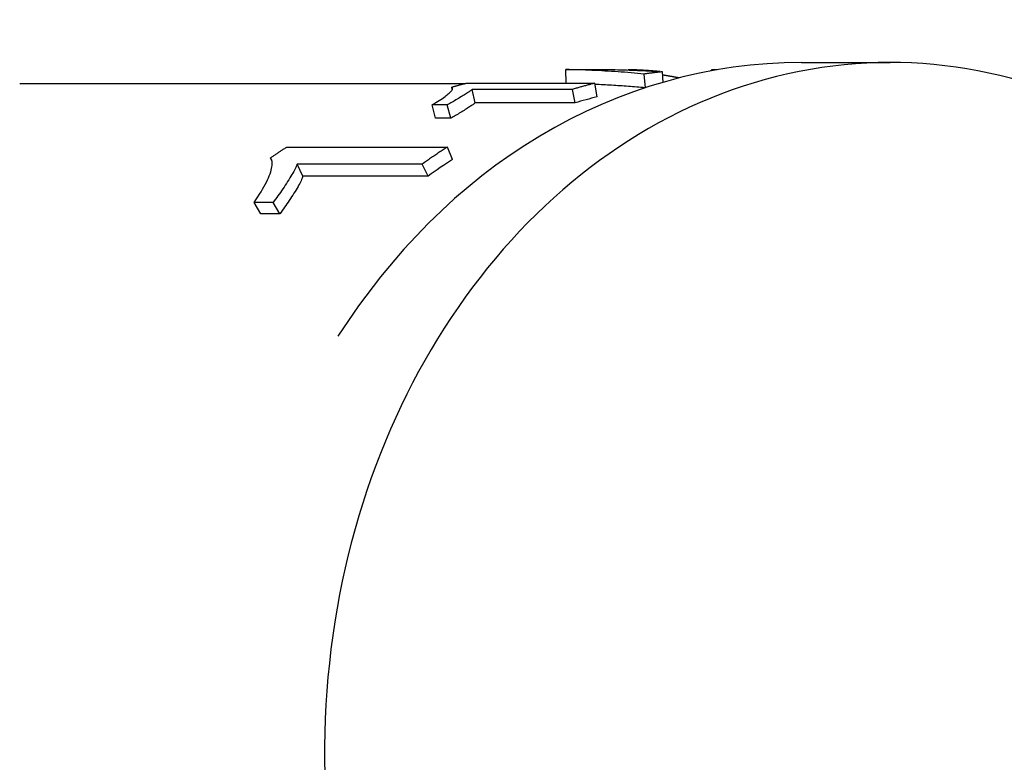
# Model space of a CAD drawing. Header units: millimetres. Extents: x 55 to 338, y -2 to 406.
# Tile 20 of 25: x 110 to 145, y 372 to 399. Entities that reach past the tile are written whole.
import ezdxf

# ---------------------------------------------------------------- set-up
doc = ezdxf.new("R2010")
doc.units = ezdxf.units.MM
doc.layers.add('Detail', color=2, linetype='Continuous')

msp = doc.modelspace()

# ---------------------------------------------------------------- linework, layer by layer
at = {"layer": 'Detail'}
for p, q in [((138.091, 397.575), (141.273, 397.575)), ((129.654, 396.831), (129.647, 397.32)), ((130.025, 397.325), (130.721, 397.325)), ((132.122, 397.296), (132.123, 397.309)), ((132.503, 396.671), (132.457, 397.162)), ((133.027, 397.248), (133.027, 397.251)), ((133.142, 396.868), (133.116, 397.241)), ((134.86, 397.276), (134.861, 397.296)), ((134.955, 397.294), (134.955, 397.312)), ((110.07, 396.825), (126.051, 396.825)), ((126.077, 396.831), (130.683, 396.831)), ((130.765, 396.341), (130.683, 396.831)), ((125.576, 396.604), (125.559, 396.694)), ((129.883, 396.611), (126.294, 396.611)), ((126.392, 396.126), (126.294, 396.611)), ((129.981, 396.126), (129.883, 396.611)), ((125.397, 396.052), (124.851, 396.052)), ((124.981, 395.578), (124.851, 396.052)), ((125.527, 395.578), (125.397, 396.052)), ((129.981, 396.126), (126.392, 396.126)), ((125.527, 395.578), (124.981, 395.578)), ((119.642, 394.541), (125.4, 394.541)), ((125.589, 394.098), (125.4, 394.541)), ((119.117, 394.03), (119.06, 394.154)), ((124.503, 393.933), (120.017, 393.933)), ((120.225, 393.502), (120.017, 393.933)), ((124.711, 393.502), (124.503, 393.933)), ((124.711, 393.502), (120.225, 393.502)), ((119.153, 392.553), (118.471, 392.553)), ((118.714, 392.15), (118.471, 392.553)), ((119.396, 392.15), (119.153, 392.553)), ((119.396, 392.15), (118.714, 392.15))]:
    msp.add_line(p, q, dxfattribs=at)
at = {"layer": 'Detail', "flags": 128}
for points in [[(138.091, 397.575), (137.479, 397.564), (136.868, 397.532), (136.259, 397.479), (135.651, 397.405), (135.046, 397.31), (134.444, 397.194), (133.845, 397.057), (133.251, 396.899), (132.661, 396.722), (132.077, 396.524), (131.499, 396.306), (130.927, 396.069), (130.361, 395.813), (129.804, 395.538), (129.254, 395.244), (128.712, 394.931), (128.18, 394.601), (127.656, 394.253), (127.142, 393.888), (126.638, 393.506), (126.144, 393.108), (125.66, 392.694), (124.727, 391.819), (123.84, 390.885), (123.002, 389.896), (122.215, 388.854), (121.48, 387.764)], [(129.647, 397.32), (129.662, 397.321), (129.678, 397.321), (129.694, 397.321), (129.71, 397.322), (129.726, 397.322), (129.741, 397.322), (129.757, 397.322), (129.773, 397.323), (129.789, 397.323), (129.804, 397.323), (129.82, 397.323), (129.836, 397.324), (129.852, 397.324), (129.868, 397.324), (129.883, 397.324), (129.899, 397.324), (129.915, 397.324), (129.931, 397.324), (129.947, 397.324), (129.962, 397.324), (129.978, 397.325), (129.994, 397.325), (130.01, 397.325), (130.025, 397.325)], [(132.457, 397.162), (132.339, 397.173), (132.222, 397.184), (132.105, 397.194), (131.987, 397.204), (131.87, 397.213), (131.753, 397.223), (131.636, 397.231), (131.519, 397.24), (131.401, 397.248), (131.284, 397.255), (131.167, 397.263), (131.05, 397.269), (130.933, 397.276), (130.816, 397.282), (130.699, 397.287), (130.582, 397.293), (130.465, 397.298), (130.348, 397.302), (130.231, 397.306), (130.114, 397.31), (129.997, 397.313), (129.88, 397.316), (129.764, 397.318), (129.647, 397.32)], [(130.721, 397.325), (130.82, 397.324), (130.92, 397.324), (131.02, 397.323), (131.12, 397.322), (131.219, 397.321), (131.319, 397.319), (131.419, 397.318), (131.519, 397.315), (131.618, 397.313), (131.718, 397.31), (131.818, 397.307), (131.918, 397.304), (132.018, 397.3), (132.117, 397.296), (132.217, 397.292), (132.317, 397.288), (132.417, 397.283), (132.517, 397.278), (132.617, 397.273), (132.717, 397.267), (132.816, 397.261), (132.916, 397.255), (133.016, 397.248), (133.116, 397.241)], [(132.123, 397.309), (132.11, 397.309), (132.097, 397.309), (132.085, 397.309), (132.073, 397.309), (132.061, 397.309), (132.049, 397.309), (132.038, 397.308), (132.026, 397.308), (132.015, 397.308), (132.004, 397.308), (131.994, 397.308), (131.983, 397.308), (131.973, 397.308), (131.963, 397.307), (131.953, 397.307), (131.943, 397.307), (131.934, 397.307), (131.925, 397.307), (131.916, 397.306), (131.907, 397.306), (131.898, 397.306), (131.89, 397.306), (131.882, 397.306), (131.874, 397.305)], [(133.027, 397.251), (132.989, 397.254), (132.952, 397.257), (132.914, 397.26), (132.876, 397.264), (132.839, 397.267), (132.801, 397.269), (132.764, 397.272), (132.726, 397.275), (132.688, 397.278), (132.65, 397.28), (132.613, 397.283), (132.575, 397.285), (132.537, 397.288), (132.5, 397.29), (132.462, 397.292), (132.424, 397.295), (132.387, 397.297), (132.349, 397.299), (132.311, 397.301), (132.273, 397.302), (132.236, 397.304), (132.198, 397.306), (132.16, 397.308), (132.123, 397.309)], [(133.116, 397.241), (133.089, 397.239), (133.061, 397.236), (133.034, 397.233), (133.006, 397.23), (132.979, 397.227), (132.951, 397.224), (132.924, 397.221), (132.896, 397.218), (132.869, 397.215), (132.841, 397.211), (132.814, 397.208), (132.786, 397.205), (132.759, 397.202), (132.731, 397.198), (132.704, 397.195), (132.676, 397.191), (132.649, 397.188), (132.621, 397.184), (132.594, 397.18), (132.566, 397.177), (132.539, 397.173), (132.512, 397.169), (132.484, 397.165), (132.457, 397.162)], [(133.404, 397.076), (133.391, 397.078), (133.378, 397.08), (133.366, 397.082), (133.353, 397.085), (133.34, 397.087), (133.328, 397.089), (133.316, 397.091), (133.303, 397.093), (133.291, 397.095), (133.279, 397.098), (133.267, 397.1), (133.256, 397.102), (133.244, 397.104), (133.233, 397.106), (133.221, 397.108), (133.21, 397.11), (133.199, 397.112), (133.188, 397.114), (133.177, 397.116), (133.166, 397.118), (133.155, 397.119), (133.145, 397.121), (133.134, 397.123), (133.124, 397.125)], [(134.955, 397.312), (134.948, 397.311), (134.94, 397.311), (134.933, 397.31), (134.927, 397.31), (134.92, 397.309), (134.914, 397.309), (134.908, 397.308), (134.903, 397.308), (134.898, 397.307), (134.893, 397.307), (134.889, 397.306), (134.885, 397.306), (134.881, 397.305), (134.877, 397.304), (134.874, 397.304), (134.871, 397.303), (134.869, 397.302), (134.867, 397.301), (134.865, 397.301), (134.863, 397.3), (134.862, 397.299), (134.861, 397.298), (134.861, 397.297), (134.861, 397.296)], [(135.073, 397.314), (135.067, 397.314), (135.061, 397.314), (135.055, 397.314), (135.049, 397.314), (135.043, 397.314), (135.037, 397.314), (135.032, 397.314), (135.026, 397.314), (135.021, 397.314), (135.016, 397.314), (135.011, 397.313), (135.006, 397.313), (135.001, 397.313), (134.996, 397.313), (134.992, 397.313), (134.987, 397.313), (134.983, 397.313), (134.978, 397.313), (134.974, 397.312), (134.97, 397.312), (134.966, 397.312), (134.963, 397.312), (134.959, 397.312), (134.955, 397.312)], [(125.559, 396.694), (125.581, 396.7), (125.602, 396.706), (125.624, 396.712), (125.645, 396.718), (125.667, 396.724), (125.688, 396.729), (125.71, 396.735), (125.732, 396.741), (125.753, 396.747), (125.775, 396.753), (125.796, 396.759), (125.818, 396.764), (125.839, 396.77), (125.861, 396.776), (125.883, 396.782), (125.904, 396.787), (125.926, 396.793), (125.947, 396.798), (125.969, 396.804), (125.991, 396.809), (126.012, 396.815), (126.034, 396.82), (126.056, 396.826), (126.077, 396.831)], [(130.683, 396.831), (130.65, 396.823), (130.616, 396.814), (130.583, 396.806), (130.549, 396.797), (130.516, 396.789), (130.483, 396.78), (130.449, 396.771), (130.416, 396.762), (130.382, 396.753), (130.349, 396.744), (130.315, 396.735), (130.282, 396.726), (130.249, 396.717), (130.215, 396.708), (130.182, 396.698), (130.149, 396.689), (130.115, 396.679), (130.082, 396.67), (130.049, 396.66), (130.016, 396.65), (129.982, 396.641), (129.949, 396.631), (129.916, 396.621), (129.883, 396.611)], [(132.49, 396.666), (132.415, 396.673), (132.34, 396.68), (132.265, 396.686), (132.19, 396.693), (132.115, 396.699), (132.04, 396.705), (131.964, 396.711), (131.889, 396.717), (131.814, 396.723), (131.739, 396.728), (131.664, 396.734), (131.589, 396.739), (131.514, 396.744), (131.439, 396.749), (131.365, 396.754), (131.29, 396.758), (131.215, 396.763), (131.14, 396.767), (131.065, 396.771), (130.99, 396.775), (130.915, 396.779), (130.84, 396.783), (130.765, 396.786), (130.69, 396.79)], [(133.709, 397.023), (133.696, 397.025), (133.683, 397.027), (133.67, 397.029), (133.658, 397.031), (133.645, 397.034), (133.632, 397.036), (133.62, 397.038), (133.607, 397.04), (133.594, 397.042), (133.582, 397.045), (133.569, 397.047), (133.556, 397.049), (133.544, 397.051), (133.531, 397.053), (133.518, 397.056), (133.506, 397.058), (133.493, 397.06), (133.48, 397.062), (133.468, 397.064), (133.455, 397.067), (133.442, 397.069), (133.43, 397.071), (133.417, 397.073), (133.404, 397.076)], [(124.851, 396.052), (124.921, 396.095), (124.988, 396.138), (125.052, 396.178), (125.112, 396.217), (125.168, 396.254), (125.221, 396.29), (125.271, 396.325), (125.317, 396.358), (125.359, 396.39), (125.398, 396.42), (125.434, 396.449), (125.466, 396.477), (125.494, 396.504), (125.519, 396.528), (125.539, 396.551), (125.557, 396.573), (125.57, 396.593), (125.58, 396.611), (125.586, 396.628), (125.588, 396.644), (125.586, 396.658), (125.581, 396.671), (125.572, 396.683), (125.559, 396.694)], [(126.294, 396.611), (126.277, 396.596), (126.258, 396.58), (126.236, 396.564), (126.211, 396.546), (126.185, 396.527), (126.155, 396.507), (126.124, 396.487), (126.09, 396.465), (126.053, 396.442), (126.014, 396.418), (125.973, 396.392), (125.93, 396.366), (125.885, 396.339), (125.84, 396.312), (125.795, 396.285), (125.751, 396.258), (125.706, 396.232), (125.662, 396.205), (125.618, 396.179), (125.573, 396.153), (125.529, 396.127), (125.485, 396.102), (125.441, 396.077), (125.397, 396.052)], [(126.392, 396.126), (126.376, 396.111), (126.358, 396.096), (126.337, 396.079), (126.314, 396.062), (126.288, 396.043), (126.26, 396.024), (126.23, 396.004), (126.197, 395.982), (126.162, 395.96), (126.125, 395.936), (126.085, 395.911), (126.043, 395.885), (126, 395.859), (125.957, 395.832), (125.914, 395.806), (125.87, 395.78), (125.827, 395.754), (125.784, 395.728), (125.741, 395.702), (125.698, 395.677), (125.656, 395.652), (125.613, 395.627), (125.57, 395.602), (125.527, 395.578)], [(119.06, 394.154), (119.084, 394.171), (119.108, 394.188), (119.132, 394.204), (119.156, 394.22), (119.18, 394.237), (119.204, 394.253), (119.228, 394.27), (119.253, 394.286), (119.277, 394.302), (119.301, 394.318), (119.325, 394.334), (119.35, 394.351), (119.374, 394.367), (119.398, 394.383), (119.422, 394.399), (119.447, 394.415), (119.471, 394.431), (119.495, 394.446), (119.52, 394.462), (119.544, 394.478), (119.569, 394.494), (119.593, 394.51), (119.618, 394.525), (119.642, 394.541)], [(125.4, 394.541), (125.362, 394.517), (125.324, 394.492), (125.286, 394.468), (125.248, 394.443), (125.211, 394.419), (125.173, 394.394), (125.135, 394.369), (125.098, 394.344), (125.06, 394.319), (125.023, 394.294), (124.985, 394.269), (124.948, 394.244), (124.911, 394.218), (124.873, 394.193), (124.836, 394.167), (124.799, 394.142), (124.762, 394.116), (124.724, 394.09), (124.687, 394.064), (124.65, 394.038), (124.613, 394.012), (124.576, 393.986), (124.539, 393.959), (124.503, 393.933)], [(118.471, 392.553), (118.539, 392.655), (118.604, 392.754), (118.664, 392.85), (118.721, 392.943), (118.775, 393.033), (118.825, 393.12), (118.871, 393.205), (118.913, 393.286), (118.951, 393.365), (118.986, 393.441), (119.017, 393.514), (119.044, 393.585), (119.067, 393.653), (119.086, 393.716), (119.102, 393.776), (119.113, 393.832), (119.12, 393.885), (119.124, 393.934), (119.123, 393.979), (119.119, 394.021), (119.11, 394.059), (119.098, 394.094), (119.081, 394.126), (119.06, 394.154)], [(120.017, 393.933), (120.003, 393.893), (119.986, 393.852), (119.966, 393.808), (119.944, 393.762), (119.919, 393.714), (119.892, 393.663), (119.862, 393.61), (119.83, 393.554), (119.795, 393.496), (119.757, 393.435), (119.717, 393.372), (119.675, 393.306), (119.632, 393.239), (119.588, 393.173), (119.545, 393.107), (119.501, 393.042), (119.458, 392.978), (119.415, 392.915), (119.371, 392.852), (119.328, 392.791), (119.284, 392.73), (119.241, 392.67), (119.197, 392.611), (119.153, 392.553)], [(120.225, 393.502), (120.212, 393.463), (120.196, 393.423), (120.178, 393.38), (120.157, 393.335), (120.133, 393.287), (120.107, 393.238), (120.079, 393.185), (120.048, 393.131), (120.015, 393.074), (119.979, 393.014), (119.941, 392.952), (119.9, 392.888), (119.858, 392.822), (119.816, 392.757), (119.775, 392.693), (119.733, 392.63), (119.691, 392.567), (119.649, 392.505), (119.607, 392.444), (119.565, 392.383), (119.523, 392.324), (119.481, 392.265), (119.439, 392.207), (119.396, 392.15)]]:
    msp.add_lwpolyline(points, dxfattribs=at)
at = {"layer": 'Detail'}
for centre, major_axis, start_param, end_param in [((141.273, 372.825), (0, 24.75), 5.206701, 10.240675), ((134.691, 372.825), (0, 24), 0.201041, 0.241945), ((134.691, 372.825), (0, -24), 3.622931, 3.674061)]:
    msp.add_ellipse(centre, major_axis=major_axis, ratio=0.819152, start_param=start_param, end_param=end_param, dxfattribs=at)

doc.saveas('drawing.dxf')
